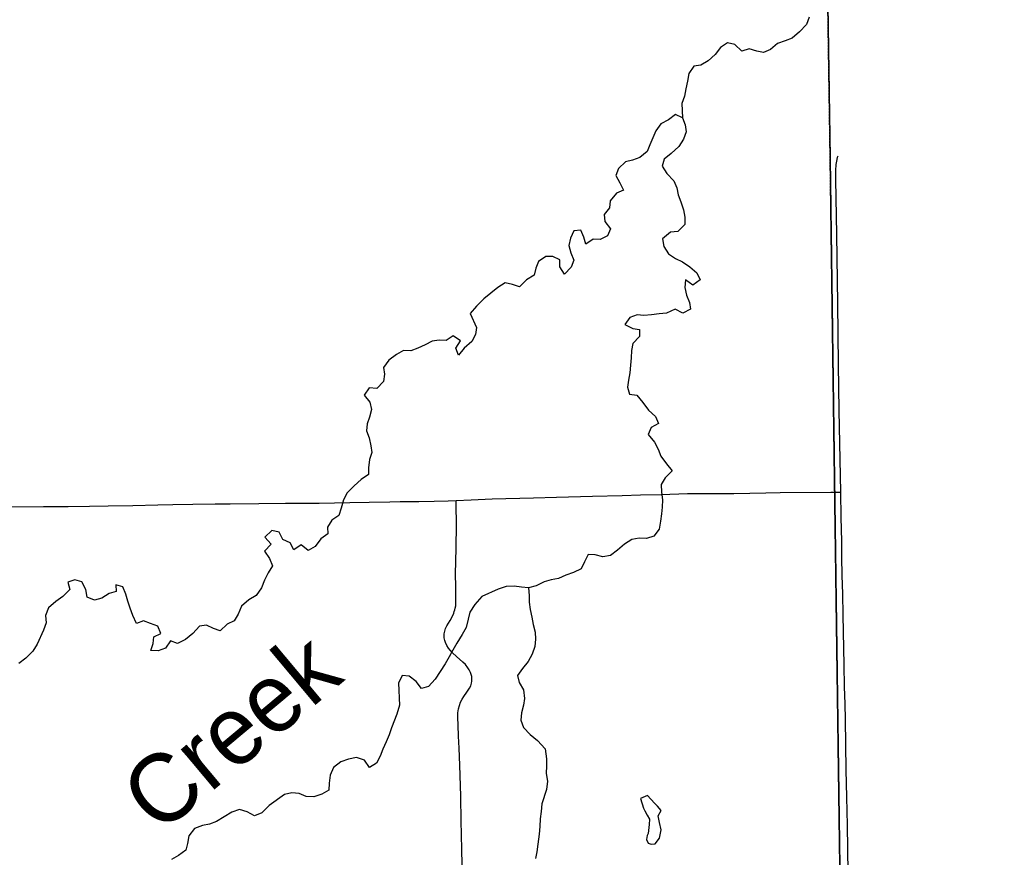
# Model space of a CAD drawing. Header units: feet. Extents: x 2113747 to 2516209, y 960708 to 1356798.
# Tile 219 of 253: x 2375295 to 2382512, y 1134905 to 1141046. Entities that reach past the tile are written whole.
import ezdxf

# ---------------------------------------------------------------- set-up
doc = ezdxf.new("R2010")
doc.units = ezdxf.units.FT
doc.header["$LTSCALE"] = 50
doc.header["$MEASUREMENT"] = 0
doc.linetypes.add('OhDOT_USTN3', pattern=[0.22, 0.165, -0.055])
for name, color, linetype in [('0_Xref', 7, 'Continuous'), ('GM_X_Adjacent_County', 251, 'OhDOT_USTN3'), ('GM_X_County', 251, 'OhDOT_USTN3'), ('GM_X_County_Road', 3, 'Continuous'), ('GM_X_Minor_Lake', 5, 'Continuous'), ('GM_X_Minor_River', 5, 'Continuous'), ('GM_X_Minor_River_Text', 5, 'Continuous'), ('GM_X_Township', 251, 'OhDOT_USTN3'), ('GM_X_Township_Road', 4, 'Continuous')]:
    doc.layers.add(name, color=color, linetype=linetype)
doc.styles.add('Styledgn031', font='dgn031.shx')

# ---------------------------------------------------------------- blocks, each defined once
blk = doc.blocks.new('POR')
at = {"layer": 'GM_X_Adjacent_County', "flags": 128}
blk.add_lwpolyline([(2461445.574983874, 1146481.34265597), (2461814.806771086, 1146508.426693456), (2468500.878079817, 1146594.398322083), (2468902.779756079, 1146601.6726489), (2469250.399077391, 1146607.964477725), (2470515.821388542, 1146625.900750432), (2470657.700337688, 1146630.141725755), (2470854.344560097, 1146631.922078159), (2471223.688718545, 1146629.509926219), (2471500.545806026, 1146637.541890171), (2471535.19472116, 1146638.363924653), (2471569.380577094, 1146639.174973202), (2471852.307511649, 1146645.887324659), (2472668.71637374, 1146652.446275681), (2474028.711659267, 1146682.525158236), (2475461.480259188, 1146713.609186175), (2475598.367836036, 1146706.397900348), (2476719.428948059, 1146718.389514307), (2477074.549365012, 1146717.226143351), (2477431.416455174, 1146717.866100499), (2477861.606295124, 1146725.907032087), (2479217.091331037, 1146735.115171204), (2479591.411702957, 1146751.034943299), (2480562.354192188, 1146753.045176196), (2481239.802678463, 1146773.147505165), (2481591.589834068, 1146775.661651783), (2485346.389297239, 1146802.496390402), (2486293.647402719, 1146819.876355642), (2487526.194937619, 1146842.486310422), (2487813.034363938, 1146847.756299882), (2488774.653619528, 1146865.690672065), (2489783.770422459, 1146884.446226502), (2492870.958915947, 1146938.251375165), (2495469.839050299, 1146983.546028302), (2496129.857730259, 1147000.305994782), (2496768.336453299, 1147012.085971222), (2500522.358945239, 1147082.365830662), (2506258.291876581, 1147194.623235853), (2506689.126611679, 1147200.205594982), (2510324.339341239, 1147267.325460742), (2514318.331353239, 1147338.955317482), (2514417.281155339, 1142874.944245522), (2514428.621132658, 1142363.315268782), (2514456.061077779, 1141125.447744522), (2514542.740904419, 1137215.215565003), (2514551.670886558, 1136812.306370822), (2514606.530776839, 1134338.201319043), (2514661.290667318, 1131871.896251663), (2514669.490650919, 1131502.166991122), (2514822.670344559, 1124635.580724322), (2514949.135969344, 1121808.400181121), (2514964.381286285, 1121188.423958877), (2514977.630034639, 1117766.874461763), (2515134.349721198, 1110741.788511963), (2515204.989579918, 1107559.514876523), (2515274.899440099, 1104405.701184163), (2515283.701055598, 1104008.542523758), (2515311.874102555, 1102739.084260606), (2515439.689110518, 1096979.356036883), (2515498.382444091, 1094334.043754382), (2515500.918988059, 1094219.721556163), (2515530.979391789, 1092866.759208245), (2515615.408759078, 1089066.751862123), (2515733.278523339, 1083754.802486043), (2515776.778436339, 1081801.016393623), (2515852.188285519, 1078428.413138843), (2515970.938048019, 1073145.243705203), (2516036.707916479, 1070206.869581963), (2516095.407799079, 1067573.814848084), (2516119.997749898, 1066464.127067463), (2516201.057587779, 1062833.494328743), (2516208.707572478, 1062480.775034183), (2512566.684856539, 1062380.745234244), (2509164.191661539, 1062286.915421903), (2505810.318369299, 1062193.475608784), (2500621.468747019, 1062048.065899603), (2500413.799162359, 1062042.285911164), (2498309.083371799, 1061983.966027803), (2495106.739776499, 1061895.696204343), (2492469.125051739, 1061823.146349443), (2489822.180345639, 1061750.246495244), (2486103.907782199, 1061657.966679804), (2485005.319979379, 1061641.876711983), (2479733.330523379, 1061564.546866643), (2476569.556850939, 1061517.996959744), (2473214.213561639, 1061468.237059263), (2472727.923540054, 1061433.298675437), (2471932.865564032, 1061428.494699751), (2470175.279639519, 1061422.547150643), (2468742.422505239, 1061393.337209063), (2467237.395515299, 1061377.987239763), (2466844.266301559, 1061372.297251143), (2464849.170291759, 1061343.067309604), (2462350.255289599, 1061327.217341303), (2459829.600330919, 1061311.397372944), (2458721.88254636, 1061304.447386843), (2458010.8139685, 1061300.007395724), (2455381.231897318, 1061283.540544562), (2453534.94292026, 1061271.987451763), (2449492.001041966, 1061228.945660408), (2449375.861405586, 1061227.709264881), (2449281.731559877, 1061226.707684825), (2449065.461884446, 1061224.406487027), (2448923.322229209, 1061222.894062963), (2448740.012682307, 1061222.178635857), (2448612.912654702, 1061219.591178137), (2448473.95304226, 1061218.197559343), (2448408.633172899, 1061217.417560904), (2448114.81376054, 1061213.927567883), (2448102.274069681, 1061213.761172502), (2447998.154210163, 1061212.518504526), (2447867.994366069, 1061210.965049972), (2447733.824770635, 1061209.363739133), (2447543.612223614, 1061207.093557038), (2447405.415295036, 1061205.444180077), (2447279.275821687, 1061203.938708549), (2447147.795694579, 1061202.387590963), (2447038.985918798, 1061201.070854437), (2446926.846308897, 1061199.732470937), (2446864.766876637, 1061198.991554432), (2446736.617036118, 1061197.462089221), (2446704.426581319, 1061197.107601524), (2446530.367191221, 1061195.000502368), (2442613.83476252, 1061148.197699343), (2437390.19520982, 1061084.907825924), (2433043.52390318, 1061031.187933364), (2432611.20476782, 1061025.867944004), (2432542.22490578, 1064699.000597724), (2432414.18516186, 1071499.726996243), (2429751.43048738, 1071478.777038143), (2427170.905648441, 1071458.587078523), (2425200.060286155, 1071443.23813294), (2424849.39029148, 1071440.507114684), (2422738.4345134, 1071424.127147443), (2419991.640007, 1071402.887189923), (2417302.80538468, 1071375.177245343), (2415737.95851438, 1071334.737326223), (2413099.12379206, 1071266.537462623), (2412743.264503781, 1071257.347481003), (2411790.06641018, 1071232.697530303), (2411809.29637172, 1070007.859979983), (2411867.89625452, 1066266.177463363), (2411872.34624562, 1065981.728032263), (2411933.88612254, 1062301.045393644), (2411955.4560794, 1060661.338673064), (2409201.28158776, 1060630.468734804), (2406943.296103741, 1060605.108785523), (2403483.626176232, 1060565.961482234), (2401657.55667524, 1060545.298905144), (2401081.69782696, 1060538.728918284), (2397145.175700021, 1060493.919007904), (2396853.406283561, 1060490.599014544), (2396714.253194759, 1060489.025263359), (2396645.61669914, 1060488.249019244), (2396319.987350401, 1060484.559026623), (2395972.188046, 1060480.629034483), (2395754.378481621, 1060478.169039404), (2395606.50877736, 1060476.499042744), (2395308.72937292, 1060473.129049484), (2395152.87968462, 1060471.369053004), (2394961.03006832, 1060469.209057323), (2394781.17042804, 1060467.169061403), (2393076.123838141, 1060447.949099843), (2390208.149574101, 1060415.669164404), (2389371.92124656, 1060406.259183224), (2387878.964232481, 1060389.469216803), (2386524.37694166, 1060374.219247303), (2384815.85035872, 1060354.999285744), (2379835.730318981, 1060306.559382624), (2379647.540695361, 1060304.859386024), (2377958.09407426, 1060289.579416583), (2374356.861276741, 1060256.729482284), (2370151.999686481, 1060185.229625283), (2369458.851072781, 1060173.389648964), (2362013.435963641, 1060045.629904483), (2361742.876504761, 1060041.009913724), (2359308.961372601, 1059999.529996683), (2359287.161416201, 1061491.627012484), (2359267.001083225, 1062870.084251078), (2359263.455482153, 1063112.519045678), (2359260.580881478, 1063309.073370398), (2359227.099512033, 1064329.94791276), (2359227.099512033, 1064612.152445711), (2359219.924820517, 1064805.869116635), (2359219.924820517, 1064937.405127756), (2359209.274389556, 1065466.2436675), (2359203.614355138, 1065779.809574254), (2359201.071978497, 1066097.479893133), (2359198.501689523, 1066418.637862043), (2359196.712560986, 1066642.189724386), (2359191.814315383, 1066862.143995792), (2359185.565637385, 1066908.384212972), (2359177.244064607, 1067589.060205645), (2359174.710382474, 1067907.357353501), (2359167.377088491, 1068297.170060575), (2359156.722672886, 1068672.422959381), (2359151.203137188, 1068907.923149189), (2359148.726524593, 1069013.591953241), (2359121.192731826, 1070552.847242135), (2359122.961157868, 1070999.302112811), (2359120.496070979, 1072858.703788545), (2359116.761757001, 1073112.503770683), (2359099.831790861, 1074264.491466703), (2359077.341835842, 1075794.778406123), (2358988.830223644, 1081861.825230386), (2358880.004695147, 1089099.737315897), (2358847.552295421, 1091522.206951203), (2360598.968792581, 1091541.966911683), (2360810.637962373, 1091544.368385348), (2363494.422945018, 1091575.023274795), (2364291.241408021, 1091584.216827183), (2365146.489697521, 1091594.146807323), (2368828.842332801, 1091636.686722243), (2374063.271863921, 1091695.756604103), (2378988.1720141, 1091750.896493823), (2379220.63154918, 1091753.496488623), (2380307.3693757, 1091765.656464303), (2382125.47573948, 1091786.566422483), (2382074.405841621, 1096083.277829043), (2382044.110902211, 1104151.476692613), (2381679.17663208, 1116096.997801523), (2381624.05674232, 1118857.962279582), (2381543.986902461, 1122871.764251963), (2381523.8669427, 1123852.622290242), (2381421.511485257, 1128859.051616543), (2381408.616665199, 1129490.640024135), (2381387.929530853, 1130504.298966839), (2381380.210985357, 1130882.478297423), (2381342.677305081, 1132209.695576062), (2381336.157318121, 1132676.314642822), (2381333.64732314, 1132856.314282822), (2381268.917452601, 1137567.744859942), (2381235.207520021, 1140057.309880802), (2381157.669274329, 1145149.592182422), (2382495.848633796, 1145180.026551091), (2383055.294691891, 1145187.586632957), (2388381.584490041, 1145258.675757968), (2390179.464612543, 1145300.222617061), (2390673.640644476, 1145304.576590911), (2391156.931741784, 1145315.461525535), (2393911.393191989, 1145371.757230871), (2398483.721158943, 1145471.289268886), (2403522.706617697, 1145587.625978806), (2407758.214369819, 1145682.955693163), (2412896.922181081, 1145793.586216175), (2413179.360737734, 1145801.12465565), (2418493.885460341, 1145897.180684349), (2418652.156826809, 1145878.603189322), (2418970.705854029, 1145882.377638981), (2421200.795477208, 1145934.505116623), (2430210.620071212, 1146047.275684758), (2431500.835749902, 1146075.955064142), (2431940.149614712, 1146078.877329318), (2433883.635031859, 1146097.642171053), (2434889.660995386, 1146114.95607735), (2439879.27851211, 1146170.202940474), (2442911.387462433, 1146232.956698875), (2443037.294645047, 1146236.125283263), (2444274.404330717, 1146267.258427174), (2444666.352929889, 1146262.610815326), (2445580.628426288, 1146287.08006289), (2449101.30415647, 1146334.984930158), (2449775.758223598, 1146342.588531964), (2450050.940018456, 1146345.690852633), (2450451.17890395, 1146366.141195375), (2450951.976118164, 1146363.495182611), (2452178.602179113, 1146359.189525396), (2453860.09226996, 1146380.357234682), (2454115.261759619, 1146383.637228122), (2454400.981188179, 1146388.487218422), (2454736.870516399, 1146392.907209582), (2454902.33018548, 1146395.082205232), (2456023.20794372, 1146409.857175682), (2459610.22076968, 1146457.107081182), (2461445.574983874, 1146481.34265597)], dxfattribs=at)
at = {"layer": 'GM_X_County', "flags": 128}
blk.add_lwpolyline([(2353397.311292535, 1222450.589579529), (2356857.816274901, 1222526.224942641), (2358764.222462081, 1222567.944859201), (2364179.761630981, 1222723.024549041), (2365829.308331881, 1222755.424484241), (2369644.540701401, 1222835.994323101), (2372194.285601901, 1222881.084232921), (2374472.251045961, 1222923.624147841), (2379690.000610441, 1223029.223936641), (2379735.340519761, 1219825.910343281), (2379742.485386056, 1219374.077444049), (2379833.485917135, 1216178.226621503), (2380013.651638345, 1209139.291233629), (2380002.879984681, 1203412.653169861), (2380022.099946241, 1202248.655497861), (2380179.479631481, 1195355.699283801), (2380181.079628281, 1194352.091291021), (2380358.669273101, 1187411.765171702), (2380412.167372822, 1186569.399844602), (2380418.999152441, 1184192.931609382), (2380463.399063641, 1181822.756349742), (2380682.078626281, 1170162.619670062), (2380745.578499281, 1166807.476380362), (2380770.898722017, 1165044.430772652), (2380823.502182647, 1161381.654928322), (2380824.4183416, 1161039.047917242), (2380878.408233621, 1157551.614892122), (2380892.138206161, 1156693.986607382), (2381025.828201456, 1152330.155451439), (2381034.092057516, 1152022.863714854), (2381157.669274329, 1145149.592182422), (2381235.207520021, 1140057.309880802), (2381268.917452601, 1137567.744859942), (2381333.64732314, 1132856.314282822), (2381336.157318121, 1132676.314642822), (2381342.677305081, 1132209.695576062), (2381380.210985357, 1130882.478297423), (2381387.929530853, 1130504.298966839), (2381408.616665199, 1129490.640024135), (2381421.511485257, 1128859.051616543), (2381523.8669427, 1123852.622290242), (2381543.986902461, 1122871.764251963), (2381624.05674232, 1118857.962279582), (2381679.17663208, 1116096.997801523), (2382044.110902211, 1104151.476692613), (2382074.405841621, 1096083.277829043), (2382125.47573948, 1091786.566422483), (2380307.3693757, 1091765.656464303), (2379220.63154918, 1091753.496488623), (2378988.1720141, 1091750.896493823), (2374063.271863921, 1091695.756604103), (2368828.842332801, 1091636.686722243), (2365146.489697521, 1091594.146807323), (2364291.241408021, 1091584.216827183), (2363494.422945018, 1091575.023274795), (2360810.637962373, 1091544.368385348), (2360598.968792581, 1091541.966911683), (2358847.552295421, 1091522.206951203), (2355371.409247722, 1091476.537042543), (2352195.125600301, 1091434.847125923), (2348514.032962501, 1091386.487222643), (2345660.688755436, 1091348.057432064), (2342696.544597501, 1091308.017379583), (2341798.586378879, 1091295.888283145), (2335156.879676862, 1091205.997583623), (2333215.933558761, 1091179.587636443), (2331836.686317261, 1091160.757674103), (2328725.238795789, 1091118.278894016), (2328614.552761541, 1091116.767762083), (2326938.016114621, 1091093.957807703), (2326731.856526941, 1091091.167813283), (2324107.681775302, 1091055.567884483), (2318106.713777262, 1090974.258047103), (2313863.192264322, 1090916.718162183), (2307056.495877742, 1090902.668190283), (2301402.457185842, 1090840.218315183), (2299895.240200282, 1090830.908333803), (2299145.396115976, 1090826.958645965), (2298147.283696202, 1090819.988355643), (2294564.910860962, 1090799.698396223), (2294189.681611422, 1090794.938405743), (2291695.366600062, 1090779.458436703), (2287536.184918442, 1090732.918529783), (2283974.182042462, 1090692.138611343), (2281183.677623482, 1090660.178675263), (2280571.258848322, 1090645.768704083), (2279736.880517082, 1090638.288719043), (2276110.507769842, 1090564.048867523), (2275964.508061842, 1090560.568874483), (2275353.779283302, 1090543.568908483), (2275299.809391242, 1090544.728906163), (2274067.231856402, 1090515.368964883), (2274048.711893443, 1092052.645890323), (2274044.931901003, 1093010.223975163), (2274018.641953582, 1094549.420896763), (2274002.641985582, 1096381.517232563), (2273943.740517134, 1101977.234385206), (2273922.762145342, 1103968.802057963), (2273927.642135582, 1105260.239475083), (2273894.762201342, 1107881.094233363), (2273890.362210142, 1108659.322676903), (2273891.822207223, 1109492.101011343), (2273890.002210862, 1109707.540580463), (2273888.637794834, 1109866.330008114), (2273884.790480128, 1110318.199218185), (2273883.942222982, 1110420.269155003), (2273881.134311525, 1110747.61821442), (2273877.50853555, 1111173.467579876), (2273872.226659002, 1111793.826860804), (2273867.969133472, 1112293.875555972), (2273861.35480831, 1113068.883736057), (2273859.542271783, 1113280.653434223), (2273857.224761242, 1113574.922871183), (2273856.502277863, 1113636.382722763), (2273852.283815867, 1114201.401254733), (2273850.982288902, 1114280.791433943), (2273847.752295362, 1114656.170683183), (2273844.632301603, 1115019.499956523), (2273877.609428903, 1116829.291445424), (2273876.563925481, 1118816.669902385), (2273859.400124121, 1119169.753816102), (2273866.035747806, 1121326.521394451), (2273809.443712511, 1124393.199399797), (2273799.700222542, 1125028.049416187), (2273794.220534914, 1125937.846786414), (2273793.575361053, 1126044.965571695), (2273791.468324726, 1126394.798671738), (2273784.216558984, 1127598.815734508), (2273782.42475116, 1127896.311167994), (2273781.724545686, 1128012.566900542), (2273776.332891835, 1128907.747945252), (2273761.880642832, 1131307.26759543), (2273735.140545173, 1134958.461778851), (2273727.109453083, 1137671.644457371), (2273707.578471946, 1143905.793209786), (2273706.611666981, 1144116.589795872), (2273651.962686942, 1147705.504584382), (2273648.402694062, 1148193.053609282), (2273644.549826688, 1148717.332698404), (2273636.452717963, 1149822.970349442), (2273631.572727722, 1150487.979019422), (2273596.307413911, 1155295.432747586), (2273585.379942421, 1158808.168016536), (2273559.578745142, 1160545.595311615), (2273539.326255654, 1163371.725654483), (2273485.783019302, 1167056.045883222), (2273464.510069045, 1168621.049750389), (2273462.109102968, 1168895.497266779), (2273425.82008526, 1173043.590351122), (2273427.993284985, 1173103.895479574), (2273414.829897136, 1174719.84930785), (2273391.747235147, 1176176.207862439), (2273394.298695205, 1176620.161912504), (2273384.092854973, 1177023.292601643), (2273357.662182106, 1177775.843512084), (2273351.268025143, 1179124.992814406), (2273359.144783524, 1179653.639223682), (2273321.3015451, 1182083.459060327), (2273216.243558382, 1187364.285266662), (2273163.736563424, 1190519.047335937), (2273175.993638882, 1191452.917089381), (2273227.778535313, 1192712.329570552), (2273151.963686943, 1195400.219194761), (2273192.824605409, 1198453.452162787), (2273071.183848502, 1206556.106882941), (2272990.904009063, 1215563.448868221), (2272974.824041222, 1216500.986993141), (2272977.424036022, 1217405.975183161), (2272968.214054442, 1218487.323020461), (2272961.934067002, 1219224.811545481), (2272959.374072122, 1219526.550942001), (2272955.374080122, 1219996.000003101), (2272952.104086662, 1220381.189232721), (2272949.094092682, 1220734.368526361), (2272946.034098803, 1221095.417804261), (2272941.344108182, 1221646.166702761), (2274225.621539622, 1221624.246746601), (2276583.526823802, 1221584.016827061), (2279435.681119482, 1221566.696861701), (2287283.980528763, 1221585.817737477), (2287633.568761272, 1221586.69475558), (2288155.162619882, 1221588.003287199), (2289132.53630653, 1221588.960747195), (2291838.356314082, 1221591.726811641), (2294723.810553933, 1221587.964177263), (2295595.218800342, 1221590.636813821), (2298612.969422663, 1221604.647392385), (2299175.061640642, 1221608.826777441), (2303374.443241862, 1221676.036643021), (2308425.843139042, 1221765.986463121), (2313088.293814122, 1221841.296312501), (2315599.935449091, 1221874.470339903), (2319070.971848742, 1221920.316154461), (2326583.906822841, 1222060.895873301), (2327982.204026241, 1222075.785843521), (2333341.093308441, 1222132.705729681), (2335681.538627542, 1222157.315680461), (2338510.252970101, 1222201.035593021), (2341238.764398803, 1222244.541135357), (2343737.422515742, 1222286.435422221), (2344323.701343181, 1222288.275418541), (2349299.711391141, 1222361.085272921), (2350843.358303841, 1222394.805205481), (2353397.311292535, 1222450.589579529)], dxfattribs=at)
at = {"layer": 'GM_X_County_Road', "flags": 128}
for points in [[(2381314.49589163, 1137580.992549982), (2381302.422424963, 1138180.630458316), (2381297.796449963, 1138518.687524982), (2381291.726908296, 1138964.749624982), (2381285.919833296, 1139302.708266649), (2381283.360783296, 1139470.063574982), (2381276.864733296, 1139874.655941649), (2381277.717749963, 1139940.502266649), (2381280.801733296, 1139983.349949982), (2381286.674424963, 1140021.506041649), (2381290.414574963, 1140037.122808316), (2381293.695408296, 1140047.851133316)], [(2381386.173598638, 1133670.119891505), (2381381.12961663, 1133932.377799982), (2381376.40521663, 1134169.614858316), (2381375.060074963, 1134309.608016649), (2381369.712316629, 1134634.508941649), (2381367.35011663, 1134791.529624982), (2381361.64146663, 1135141.627349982), (2381357.835699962, 1135346.187308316), (2381353.636233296, 1135546.777458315), (2381348.288474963, 1135915.739974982), (2381346.09031663, 1136030.536333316), (2381341.825233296, 1136155.175191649), (2381338.41316663, 1136315.968833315), (2381331.359374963, 1136679.222699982), (2381327.455183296, 1136836.637083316), (2381324.633666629, 1136970.560699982), (2381322.041808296, 1137104.943633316), (2381320.237349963, 1137222.988016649), (2381316.825283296, 1137396.708141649), (2381314.49589163, 1137580.992549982)]]:
    blk.add_lwpolyline(points, dxfattribs=at)
at = {"layer": 'GM_X_Minor_Lake'}
blk.add_line((2379909.909999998, 1135146.65), (2379901.979999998, 1135079.73), dxfattribs=at)
at = {"layer": 'GM_X_Minor_Lake', "flags": 128}
blk.add_lwpolyline([(2379901.979999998, 1135079.73), (2379895.469999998, 1135066.05), (2379890.059999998, 1135035.84), (2379902.589999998, 1135009.99), (2379922.809999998, 1135000.35), (2379952.769999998, 1135004.96), (2379984.009999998, 1135045.73), (2379996.829999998, 1135106.21), (2379985.749999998, 1135160.19), (2379974.789999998, 1135208.16), (2379998.029999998, 1135248.76), (2379969.359999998, 1135280.32), (2379946.909999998, 1135301.95), (2379897.709999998, 1135359.19), (2379846.079999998, 1135336.09), (2379867.489999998, 1135266.25), (2379877.889999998, 1135246.38), (2379894.549999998, 1135214.59), (2379911.159999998, 1135184.81), (2379909.909999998, 1135146.65)], dxfattribs=at)
at = {"layer": 'GM_X_Minor_River', "flags": 128}
for points in [[(2381081.049999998, 1141063.76), (2381062.059999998, 1141011.19), (2381011.079999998, 1140955.98), (2380957.889999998, 1140910.76), (2380906.189999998, 1140891.67), (2380850.529999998, 1140870.49), (2380799.299999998, 1140827.32), (2380747.639999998, 1140806.22), (2380697.389999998, 1140815.27), (2380642.969999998, 1140832.25), (2380587.229999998, 1140815.09), (2380536.179999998, 1140864.26), (2380483.889999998, 1140875.27), (2380432.469999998, 1140842.14), (2380393.409999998, 1140791.18), (2380340.269999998, 1140743.95), (2380288.799999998, 1140712.82), (2380236.869999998, 1140705.77), (2380199.859999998, 1140652.84), (2380190.989999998, 1140594.45), (2380178.039999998, 1140539.99), (2380167.099999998, 1140485.57), (2380148.149999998, 1140430.99), (2380154.209999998, 1140326.72), (2380173.259999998, 1140274.91), (2380180.259999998, 1140224.86), (2380161.309999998, 1140170.28), (2380126.299999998, 1140117.4), (2380071.259999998, 1140064.11), (2380017.999999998, 1140022.91), (2380004.969999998, 1139972.46), (2380038.069999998, 1139918.91), (2380089.199999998, 1139865.73), (2380112.249999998, 1139813.98), (2380121.279999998, 1139761.97), (2380140.339999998, 1139710.16), (2380159.509999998, 1139652.32), (2380170.589999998, 1139598.34), (2380169.649999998, 1139544.11), (2380118.589999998, 1139492.92), (2380064.609999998, 1139487.83), (2380007.489999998, 1139438.52), (2380016.609999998, 1139382.5), (2380051.709999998, 1139328.99), (2380102.439999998, 1139295.86), (2380153.019999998, 1139270.77), (2380207.829999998, 1139233.71), (2380258.749999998, 1139190.56), (2380281.809999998, 1139138.82), (2380228.499999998, 1139099.62), (2380175.649999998, 1139138.73), (2380170.749999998, 1139082.42), (2380181.869999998, 1139026.43), (2380204.959999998, 1138972.68), (2380211.959999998, 1138922.64), (2380156.449999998, 1138893.43), (2380099.759999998, 1138924.43), (2380036.239999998, 1138895.06), (2379982.269999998, 1138889.99), (2379926.319999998, 1138882.85), (2379870.339999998, 1138877.73), (2379820.159999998, 1138882.75), (2379768.469999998, 1138863.67), (2379731.459999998, 1138810.73), (2379788.109999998, 1138781.75), (2379838.319999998, 1138774.71), (2379837.309999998, 1138724.51), (2379788.239999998, 1138673.34), (2379779.259999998, 1138620.97), (2379776.329999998, 1138566.71), (2379773.389999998, 1138512.46), (2379766.489999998, 1138456.11), (2379757.509999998, 1138403.74), (2379750.539999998, 1138351.41), (2379765.579999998, 1138299.51), (2379819.799999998, 1138292.55), (2379862.909999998, 1138239.2), (2379904.059999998, 1138183.81), (2379955.059999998, 1138136.64), (2379978.119999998, 1138084.9), (2379924.619999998, 1138055.74)], [(2380154.209999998, 1140326.72), (2380101.639999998, 1140351.78), (2380050.329999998, 1140312.62), (2379994.869999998, 1140281.41), (2379957.819999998, 1140230.49), (2379934.769999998, 1140179.85), (2379913.739999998, 1140129.25), (2379894.709999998, 1140078.68), (2379839.479999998, 1140035.43), (2379787.779999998, 1140016.34), (2379735.959999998, 1140003.27), (2379684.819999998, 1139956.08), (2379665.829999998, 1139903.51), (2379694.929999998, 1139849.88), (2379722.019999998, 1139796.22), (2379670.409999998, 1139773.12), (2379623.419999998, 1139717.98), (2379618.399999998, 1139667.7), (2379579.339999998, 1139616.74), (2379584.339999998, 1139566.65), (2379625.459999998, 1139513.26), (2379604.429999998, 1139462.66), (2379548.909999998, 1139433.45), (2379498.779999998, 1139436.48), (2379445.439999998, 1139399.28), (2379430.389999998, 1139451.18), (2379409.339999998, 1139502.96), (2379357.359999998, 1139497.91), (2379332.369999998, 1139445.22), (2379319.419999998, 1139390.76), (2379334.499999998, 1139336.86), (2379357.589999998, 1139283.12), (2379336.559999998, 1139232.52), (2379289.499999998, 1139181.39), (2379254.389999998, 1139234.9), (2379255.399999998, 1139285.11), (2379202.829999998, 1139310.17), (2379150.779999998, 1139309.13), (2379097.399999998, 1139273.95), (2379078.349999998, 1139223.38), (2379067.339999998, 1139172.98), (2379009.949999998, 1139137.71), (2378958.839999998, 1139088.52), (2378908.469999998, 1139103.58), (2378854.129999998, 1139116.56), (2378800.699999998, 1139083.39), (2378747.479999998, 1139040.17), (2378696.209999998, 1138999), (2378643.189999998, 1138945.76), (2378596.159999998, 1138892.63), (2378642.279999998, 1138789.16), (2378635.249999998, 1138738.83), (2378608.249999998, 1138686.1), (2378553.099999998, 1138638.85), (2378512.089999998, 1138585.84), (2378493.029999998, 1138637.66), (2378526.039999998, 1138690.5), (2378473.229999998, 1138727.6), (2378421.809999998, 1138694.45), (2378369.679999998, 1138697.44), (2378317.739999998, 1138690.39), (2378266.239999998, 1138661.26), (2378214.609999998, 1138638.15), (2378162.919999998, 1138619.07), (2378108.819999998, 1138620), (2378057.319999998, 1138590.87), (2378002.049999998, 1138549.63), (2377963.029999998, 1138496.67), (2377970.029999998, 1138446.61), (2377961.049999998, 1138394.24), (2377913.979999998, 1138343.13), (2377857.839999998, 1138346.03), (2377820.829999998, 1138293.1), (2377861.909999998, 1138241.72), (2377872.989999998, 1138187.74), (2377858.039999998, 1138133.24), (2377841.019999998, 1138082.72), (2377837.989999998, 1138032.47), (2377857.049999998, 1137980.65), (2377868.199999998, 1137922.65), (2377875.199999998, 1137872.61), (2377858.169999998, 1137822.09), (2377851.349999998, 1137761.73), (2377852.339999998, 1137711.56), (2377798.989999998, 1137674.37), (2377747.809999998, 1137629.19), (2377694.749999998, 1137577.95), (2377667.739999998, 1137525.22), (2377650.909999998, 1137464.67), (2377633.919999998, 1137412.13), (2377582.539999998, 1137376.99), (2377551.489999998, 1137326.19), (2377554.479999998, 1137276.06), (2377503.099999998, 1137240.92), (2377462.159999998, 1137183.89), (2377410.659999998, 1137154.77), (2377357.779999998, 1137195.88), (2377304.429999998, 1137158.69), (2377277.369999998, 1137210.34), (2377224.799999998, 1137235.4), (2377197.699999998, 1137289.07)], [(2379924.619999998, 1138055.74), (2379901.579999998, 1138005.1), (2379948.739999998, 1137949.82), (2379973.789999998, 1137898.13), (2379994.839999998, 1137846.35), (2380035.989999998, 1137790.96), (2380077.109999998, 1137737.57), (2380025.999999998, 1137688.38), (2379996.959999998, 1137637.61), (2380000.069999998, 1137581.47), (2380007.189999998, 1137525.4), (2380004.209999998, 1137473.15), (2379999.189999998, 1137422.86), (2379992.249999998, 1137368.52), (2379983.389999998, 1137310.13), (2379942.339999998, 1137259.13), (2379890.599999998, 1137242.04), (2379836.449999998, 1137244.99), (2379782.559999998, 1137235.89), (2379729.169999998, 1137200.7), (2379677.949999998, 1137157.53), (2379624.639999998, 1137118.34), (2379568.739999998, 1137109.2), (2379512.399999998, 1137122.14), (2379462.269999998, 1137125.16), (2379435.309999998, 1137070.42), (2379410.269999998, 1137019.74), (2379354.729999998, 1136992.54), (2379297.019999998, 1136973.33), (2379245.439999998, 1136948.22), (2379191.529999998, 1136939.12), (2379139.759999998, 1136924.04), (2379080.249999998, 1136894.76), (2379024.419999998, 1136881.61), (2378974.239999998, 1136886.64), (2378920.039999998, 1136893.59), (2378862.009999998, 1136890.44), (2378802.299999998, 1136871.19), (2378683.199999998, 1136816.63), (2378630.249999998, 1136759.38), (2378595.319999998, 1136702.47), (2378582.329999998, 1136650.02), (2378567.509999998, 1136589.51), (2378538.459999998, 1136538.74), (2378499.649999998, 1136475.74), (2378470.599999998, 1136424.98), (2378443.569999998, 1136374.26), (2378414.519999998, 1136323.5), (2378377.589999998, 1136266.56), (2378340.619999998, 1136211.62), (2378291.589999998, 1136158.46), (2378239.809999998, 1136143.38), (2378200.749999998, 1136194.8), (2378149.899999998, 1136233.94), (2378099.719999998, 1136238.97), (2378070.799999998, 1136182.19), (2378073.829999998, 1136130.06), (2378076.989999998, 1136071.9), (2378077.969999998, 1136021.74), (2378059.259999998, 1135955.12), (2378021.189999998, 1135853.99), (2378004.159999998, 1135803.46), (2377981.129999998, 1135752.82), (2377956.169999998, 1135698.13), (2377937.139999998, 1135647.57), (2377910.139999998, 1135594.84), (2377858.679999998, 1135563.7), (2377823.579999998, 1135617.21), (2377765.109999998, 1135636.12), (2377705.249999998, 1135624.9), (2377649.539999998, 1135605.73), (2377596.309999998, 1135562.52), (2377571.359999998, 1135507.83), (2377562.499999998, 1135449.43), (2377561.519999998, 1135397.21), (2377510.019999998, 1135368.09), (2377450.309999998, 1135348.84), (2377394.169999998, 1135351.74), (2377343.679999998, 1135372.83), (2377289.499999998, 1135377.78), (2377235.679999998, 1135364.67), (2377123.069999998, 1135286.15), (2377070.079999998, 1135230.9), (2377016.409999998, 1135209.76), (2376961.769999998, 1135238.79), (2376905.339999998, 1135255.74), (2376849.639999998, 1135236.56), (2376794.249999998, 1135201.34), (2376738.829999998, 1135168.12), (2376687.129999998, 1135149.04), (2376635.269999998, 1135137.97), (2376577.609999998, 1135116.75), (2376534.619999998, 1135061.69), (2376525.679999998, 1135007.32), (2376512.659999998, 1134956.87), (2376459.359999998, 1134917.68), (2376407.849999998, 1134888.55)], [(2377197.699999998, 1137289.07), (2377143.399999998, 1137300.04), (2377092.259999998, 1137252.85), (2377139.339999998, 1137201.59), (2377090.309999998, 1137148.42), (2377125.379999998, 1137096.92), (2377148.479999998, 1137043.18), (2377117.469999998, 1136990.37), (2377090.469999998, 1136937.64), (2377067.549999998, 1136880.98), (2377028.619999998, 1136824), (2376975.149999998, 1136792.82), (2376919.959999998, 1136747.56), (2376897.079999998, 1136688.9), (2376868.049999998, 1136638.14), (2376816.419999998, 1136615.03), (2376765.319999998, 1136565.84), (2376714.909999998, 1136582.9), (2376664.339999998, 1136608), (2376612.409999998, 1136600.95), (2376563.419999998, 1136545.78), (2376510.189999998, 1136502.57), (2376452.689999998, 1136473.32), (2376400.229999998, 1136492.36), (2376363.249999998, 1136437.42), (2376309.559999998, 1136418.3), (2376257.419999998, 1136421.27), (2376274.449999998, 1136471.8), (2376279.459999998, 1136522.08), (2376331.049999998, 1136547.2), (2376307.989999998, 1136598.93), (2376253.489999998, 1136619.93), (2376203.049999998, 1136639.01), (2376151.349999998, 1136619.92), (2376124.179999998, 1136677.6), (2376105.079999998, 1136731.42), (2376088.039999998, 1136783.28), (2376072.999999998, 1136835.17), (2376051.899999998, 1136888.96), (2375999.529999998, 1136903.98), (2376002.519999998, 1136853.85), (2375950.739999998, 1136838.77), (2375897.309999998, 1136805.59), (2375843.529999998, 1136790.47), (2375790.999999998, 1136813.52), (2375779.919999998, 1136867.5), (2375750.749999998, 1136925.14), (2375700.379999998, 1136940.21), (2375648.629999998, 1136923.12), (2375661.709999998, 1136869.17), (2375612.649999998, 1136818.02), (2375559.299999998, 1136780.82), (2375506.159999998, 1136733.59), (2375485.239999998, 1136676.98), (2375490.269999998, 1136624.88), (2375469.319999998, 1136570.26), (2375423.249999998, 1136468.98), (2375392.249999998, 1136416.17), (2375341.179999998, 1136364.97), (2375289.879999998, 1136325.81)], [(2379024.419999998, 1136881.61), (2379029.539999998, 1136825.5), (2379030.529999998, 1136775.34), (2379035.599999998, 1136721.23), (2379048.719999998, 1136665.29), (2379059.799999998, 1136611.3), (2379072.919999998, 1136555.35), (2379075.909999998, 1136505.22), (2379070.969999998, 1136450.93), (2379052.069999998, 1136394.34), (2379021.059999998, 1136341.53), (2378980.039999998, 1136288.53), (2378944.989999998, 1136237.65), (2378956.029999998, 1136185.68), (2378989.139999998, 1136132.13), (2378994.369999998, 1136070), (2378987.349999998, 1136019.68), (2378972.449999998, 1135963.17), (2378967.469999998, 1135910.88), (2378988.549999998, 1135857.1), (2379037.639999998, 1135805.87), (2379090.599999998, 1135760.75), (2379147.889999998, 1135699.66), (2379157.329999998, 1135627.58), (2379156.349999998, 1135575.36), (2379153.459999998, 1135519.09), (2379164.579999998, 1135463.11), (2379155.759999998, 1135402.71), (2379121.779999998, 1135297.65), (2379116.879999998, 1135241.34), (2379109.939999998, 1135187.01), (2379107.039999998, 1135130.74), (2379102.139999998, 1135074.43), (2379093.559999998, 1135001.99), (2379084.659999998, 1134945.61), (2379075.639999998, 1134895.25)]]:
    blk.add_lwpolyline(points, dxfattribs=at)
at = {"layer": 'GM_X_Township', "flags": 128}
blk.add_lwpolyline([(2354683.830622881, 1144589.580816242), (2357108.735773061, 1144632.650730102), (2358255.773478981, 1144669.320656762), (2362172.855644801, 1144744.490506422), (2362463.755063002, 1144744.770505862), (2367686.564617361, 1144872.260250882), (2373025.573939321, 1144961.870071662), (2373298.343393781, 1144967.810059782), (2376850.396289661, 1145035.059925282), (2381157.669274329, 1145149.592182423), (2381235.207520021, 1140057.309880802), (2381268.917452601, 1137567.744859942), (2381333.647323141, 1132856.314282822), (2381336.157318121, 1132676.314642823), (2381342.677305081, 1132209.695576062), (2381380.210985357, 1130882.478297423), (2381387.929530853, 1130504.298966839), (2381408.616665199, 1129490.640024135), (2381421.511485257, 1128859.051616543), (2381523.8669427, 1123852.622290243), (2381543.986902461, 1122871.764251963), (2381624.056742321, 1118857.962279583), (2373700.992588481, 1118769.542456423), (2373456.443077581, 1118771.622452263), (2368325.643339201, 1118723.452548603), (2362960.734069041, 1118611.352772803), (2355016.389321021, 1118560.155158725), (2354926.670137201, 1125372.009251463), (2354899.590191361, 1127850.744293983), (2354823.140344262, 1131920.516154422), (2354770.400449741, 1134463.501068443), (2354691.990606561, 1139090.081815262), (2354716.280557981, 1139626.440742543), (2354683.830622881, 1144589.580816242)], dxfattribs=at)
at = {"layer": 'GM_X_Township_Road', "flags": 128}
for points in [[(2378493.504158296, 1137522.232824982), (2378603.805774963, 1137527.088458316), (2378758.037749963, 1137533.059574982), (2379061.580449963, 1137540.802341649), (2379230.05124163, 1137544.509683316), (2379494.51921663, 1137551.989983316), (2379710.988599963, 1137558.387608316), (2379845.535574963, 1137562.587074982), (2379996.027399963, 1137565.966333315), (2380189.563758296, 1137571.904641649), (2380340.67894163, 1137573.052933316), (2380529.917408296, 1137573.545058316), (2380763.184658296, 1137578.302266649), (2380868.23694163, 1137579.647408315), (2381239.29919163, 1137580.992549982), (2381314.49589163, 1137580.992549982)], [(2375163.950449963, 1137474.201424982), (2375469.067949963, 1137476.104308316), (2375649.513783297, 1137478.138424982), (2375807.059399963, 1137478.761783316), (2375944.82159163, 1137481.517683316), (2376125.300233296, 1137484.404816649), (2376309.059708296, 1137488.604283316), (2376417.327208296, 1137490.572783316), (2376564.833474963, 1137493.984849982), (2376728.743908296, 1137495.592458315), (2376837.077024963, 1137497.134449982), (2377047.08316663, 1137499.004524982), (2377243.998783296, 1137502.219741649), (2377489.930049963, 1137502.383783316), (2377716.209124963, 1137507.173799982), (2377857.284958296, 1137508.190858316), (2378007.61274163, 1137511.832583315), (2378083.071908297, 1137513.243341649), (2378220.637249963, 1137514.752524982), (2378332.119966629, 1137516.885066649), (2378436.909783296, 1137519.772199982), (2378493.504158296, 1137522.232824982)], [(2378541.765216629, 1134757.212108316), (2378535.137933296, 1134957.342941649), (2378534.022449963, 1135075.485749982), (2378531.72586663, 1135167.349083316), (2378527.526399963, 1135354.192541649), (2378521.456858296, 1135580.504424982), (2378516.798074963, 1135704.815199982), (2378512.72984163, 1135793.233658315), (2378508.202291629, 1135875.123258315), (2378506.33221663, 1135930.930233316), (2378507.480508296, 1135963.705758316), (2378511.417508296, 1135992.937983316), (2378517.94636663, 1136018.331633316), (2378527.296741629, 1136042.839458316), (2378537.532941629, 1136063.377474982), (2378549.442366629, 1136082.996858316), (2378572.244158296, 1136115.247449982), (2378592.84779163, 1136144.840566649), (2378601.607616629, 1136162.393024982), (2378607.283458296, 1136181.093774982), (2378609.514424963, 1136197.268283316), (2378609.908124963, 1136213.574024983), (2378608.39894163, 1136229.781341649), (2378604.724408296, 1136245.627766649), (2378599.24541663, 1136260.982066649), (2378590.780866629, 1136278.665758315), (2378580.118158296, 1136295.168349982), (2378561.778299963, 1136318.265416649), (2378543.405633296, 1136337.031783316), (2378496.161633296, 1136377.648499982), (2378467.15906663, 1136404.321674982), (2378449.540991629, 1136423.711399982), (2378437.762799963, 1136439.459399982), (2378425.72214163, 1136459.045974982), (2378416.010874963, 1136479.879266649), (2378410.827158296, 1136495.397608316), (2378406.824541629, 1136514.623291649), (2378406.004333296, 1136530.961841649), (2378406.72611663, 1136543.986749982), (2378410.236608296, 1136563.343666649), (2378416.437383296, 1136582.044416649), (2378426.345499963, 1136602.746474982), (2378449.869074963, 1136642.313324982), (2378464.337549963, 1136668.067866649), (2378476.345399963, 1136695.003508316), (2378480.183974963, 1136707.470674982), (2378484.022549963, 1136720.069074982), (2378487.533041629, 1136732.273774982), (2378491.109149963, 1136749.104449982), (2378492.782374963, 1136771.906241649), (2378491.798124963, 1136801.532166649), (2378490.813874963, 1136890.180283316), (2378490.68264163, 1136982.010808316), (2378494.554024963, 1137172.200716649), (2378495.89916663, 1137346.084883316), (2378493.93066663, 1137490.179083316), (2378493.504158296, 1137522.232824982)]]:
    blk.add_lwpolyline(points, dxfattribs=at)
at = {"layer": 'GM_X_Minor_River_Text', "insert": (2376158.925841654, 1135251.486186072), "char_height": 500.22792, "attachment_point": 4, "rotation": 39.9294638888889, "line_spacing_factor": 0.8, "style": 'Styledgn031'}
blk.add_mtext('{\\Fdgn000|c0;\\C256;Creek}', dxfattribs=at)

msp = doc.modelspace()

# ---------------------------------------------------------------- block references
at = {"layer": '0_Xref'}
msp.add_blockref('POR', (0, 0), dxfattribs=at)

doc.saveas('drawing.dxf')
